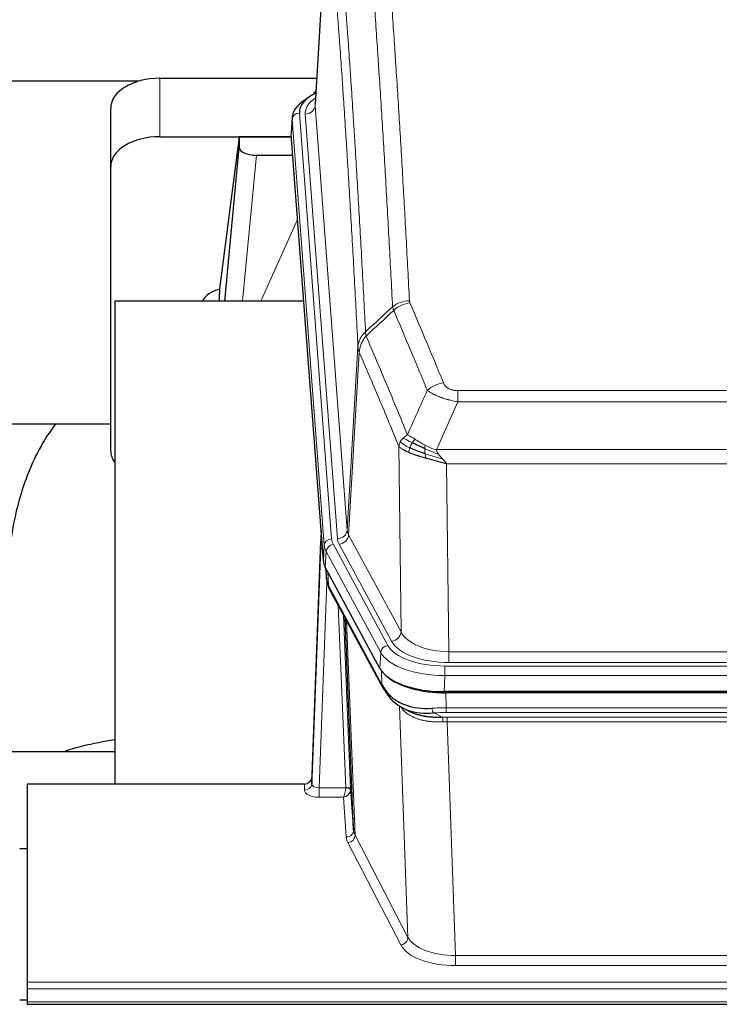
# Model space of a CAD drawing. Header units: inches. Extents: x 0 to 29700, y -16 to 21000.
# Tile 130 of 256: x 5511 to 5796, y 17802 to 18203. Entities that reach past the tile are written whole.
import ezdxf

# ---------------------------------------------------------------- set-up
doc = ezdxf.new("R2010")
doc.units = ezdxf.units.IN
doc.layers.add('1', color=7, linetype='Continuous', true_color=0xffffff)

msp = doc.modelspace()

# ---------------------------------------------------------------- linework, layer by layer
at = {"layer": '1', "color": 2, "linetype": 'Continuous', "lineweight": 25}
for p, q in [((5636.384, 18255.389), (5631.133, 18168.753)), ((5559.23, 18178.147), (5392.089, 18178.147)), ((5567.955, 18179.352), (5631.777, 18179.352)), ((5631.445, 18173.896), (5630.501, 18173.46)), ((5547.955, 18143.376), (5547.955, 18167.178)), ((5621.754, 18163.402), (5621.373, 18157.12)), ((5567.955, 18155.55), (5621.441, 18155.55)), ((5600.265, 18155.46), (5592.217, 18093.675)), ((5621.449, 18155.46), (5600.265, 18155.46)), ((5600.265, 18155.46), (5600.265, 18151.229)), ((5634.497, 17982.883), (5621.379, 18156.337)), ((5594.354, 18088.573), (5600.265, 18151.229)), ((5607.239, 18148.009), (5622.009, 18148.009)), ((5547.955, 18027.722), (5547.955, 18143.376)), ((5592.216, 18093.668), (5592.217, 18093.675)), ((5592.216, 18093.668), (5592.216, 18091.483)), ((5626.505, 18088.573), (5549.561, 18088.573)), ((5549.561, 18088.573), (5549.561, 17892.005)), ((5547.946, 18038.494), (5477.541, 18038.494)), ((5633.561, 17995.264), (5629.803, 17894.626)), ((5629.792, 17892.089), (5633.48, 17990.871)), ((5657.536, 17939.091), (5635.282, 17980.306)), ((5635.409, 17980.069), (5635.773, 17975.267)), ((5635.766, 17975.38), (5635.595, 17979.724)), ((5635.766, 17975.38), (5635.773, 17975.267)), ((5636.91, 17971.471), (5658.658, 17931.196)), ((5646.817, 17873.26), (5643.389, 17959.471)), ((5900.105, 17929.653), (5683.698, 17929.653)), ((5899.513, 17929.171), (5684.29, 17929.171)), ((5666.799, 17923.019), (5669.542, 17921.633)), ((5477.564, 17905.344), (5549.561, 17905.344)), ((5629.803, 17894.626), (5629.792, 17892.089)), ((5513.901, 17892.004), (5513.901, 17811.369)), ((5626.804, 17892.004), (5513.901, 17892.004)), ((5645.588, 17889.878), (5646.817, 17873.26)), ((5510.902, 17865.806), (5513.902, 17865.806)), ((5513.901, 17811.369), (5513.901, 17808.635)), ((5513.901, 17808.635), (5513.901, 17803.387)), ((5513.906, 17804.063), (5510.904, 17804.063)), ((5513.901, 17803.387), (5513.901, 17802.372)), ((5513.901, 17802.372), (6070.901, 17802.372))]:
    msp.add_line(p, q, dxfattribs=at)
at = {"layer": '1', "color": 110, "linetype": 'Continuous', "lineweight": 13}
for p, q in [((5636.385, 18254.767), (5631.138, 18168.178)), ((5567.955, 18155.55), (5567.955, 18179.352)), ((5624.754, 18165.186), (5637.865, 17991.826)), ((5631.138, 18168.178), (5644.204, 17995.405)), ((5621.76, 18162.616), (5621.379, 18156.337)), ((5634.871, 17989.256), (5621.76, 18162.616)), ((5627.146, 18164.751), (5640.212, 17991.978)), ((5607.239, 18148.009), (5601.632, 18088.573)), ((5609.043, 18088.573), (5623.984, 18121.888)), ((5644.204, 17995.405), (5648.581, 18070.081)), ((5649.137, 18067.747), (5644.785, 17993.495)), ((5689.23, 18052.2), (5894.573, 18052.2)), ((5689.23, 18047.637), (5689.23, 18052.2)), ((5894.573, 18047.637), (5689.23, 18047.637)), ((5666.137, 17953.952), (5665.179, 18029.603)), ((5680.499, 18028.157), (5903.304, 18028.157)), ((5684.611, 18022.413), (5685.58, 17945.917)), ((5899.191, 18022.413), (5684.611, 18022.413)), ((5644.785, 17993.495), (5666.137, 17953.952)), ((5634.497, 17982.883), (5634.871, 17989.256)), ((5638.562, 17989.535), (5660.736, 17948.469)), ((5662.261, 17950.144), (5640.909, 17989.687)), ((5635.655, 17986.678), (5635.282, 17980.306)), ((5657.829, 17945.613), (5635.655, 17986.678)), ((5635.412, 17980.064), (5635.766, 17975.38)), ((5636.333, 17978.359), (5636.551, 17972.801)), ((5635.916, 17974.409), (5632.785, 17890.557)), ((5636.551, 17972.801), (5658.299, 17932.526)), ((5643.591, 17890.644), (5640.569, 17964.696)), ((5642.696, 17960.756), (5645.588, 17889.878)), ((5643.935, 17958.461), (5647.403, 17871.25)), ((5657.536, 17939.091), (5657.829, 17945.613)), ((5685.58, 17945.917), (5898.223, 17945.917)), ((5685.58, 17941.503), (5685.58, 17945.917)), ((5898.223, 17941.503), (5685.58, 17941.503)), ((5658.299, 17932.526), (5658.122, 17938.161)), ((5683.991, 17940.08), (5899.811, 17940.08)), ((5683.991, 17936.174), (5683.991, 17940.08)), ((5683.991, 17936.174), (5683.698, 17929.653)), ((5899.811, 17936.174), (5683.991, 17936.174)), ((5684.29, 17929.171), (5684.481, 17923.08)), ((5668.888, 17829.635), (5665.452, 17923.775)), ((5679.456, 17920.986), (5682.91, 17919.241)), ((5684.481, 17921.215), (5684.481, 17923.08)), ((5684.481, 17923.08), (5899.322, 17923.08)), ((5899.322, 17921.215), (5684.481, 17921.215)), ((5684.823, 17917.407), (5684.823, 17919.272)), ((5684.823, 17919.272), (5898.98, 17919.272)), ((5684.823, 17917.407), (5688.296, 17822.231)), ((5898.98, 17917.407), (5684.823, 17917.407)), ((5626.794, 17889.556), (5626.804, 17892.004)), ((5632.785, 17890.557), (5632.785, 17886.642)), ((5632.785, 17890.557), (5643.59, 17890.557)), ((5632.785, 17886.642), (5642.627, 17886.642)), ((5643.821, 17870.494), (5642.627, 17886.642)), ((5647.403, 17871.25), (5668.888, 17829.635)), ((5665.979, 17826.572), (5644.494, 17868.187)), ((5688.296, 17822.231), (5895.506, 17822.231)), ((5688.296, 17822.231), (5688.296, 17818.13)), ((5895.506, 17818.13), (5688.296, 17818.13)), ((5513.901, 17811.369), (6070.901, 17811.369)), ((5513.901, 17808.635), (6070.901, 17808.635)), ((5513.901, 17803.387), (6070.901, 17803.387))]:
    msp.add_line(p, q, dxfattribs=at)
at = {"layer": '1', "color": 2, "linetype": 'Continuous', "lineweight": 25}
for centre, major_axis, ratio, start_param, end_param in [((5567.955, 18167.178), (-20, 0), 0.608706, 4.712389, 6.2831853), ((5648.773, 18165.56), (-24.034, 0.016), 0.461198, 5.4992389, 6.318352), ((5631.759, 18170.736), (1.258, -2.724), 0.6272114, 2.6666598, 3.1415983), ((5648.773, 18162.899), (-27.03, 0.194), 0.4633579, 5.618257, 6.3212481), ((5567.955, 18143.376), (-20, 0), 0.608706, 4.712389, 6.2831853), ((5607.292, 18151.254), (7.027, 0.031), 0.4617281, 3.1395348, 4.7027345), ((5595.096, 18086.494), (-10.208, 0), 0.7029015, 4.9983373, 5.9892938), ((5595.096, 17895.103), (-10.152, 515.131), 0.0020796, 5.0973621, 5.1034662), ((5567.955, 18027.722), (-20, 0), 0.608706, 0, 0.4035719), ((5661.517, 17983.322), (27.037, 0.006), 0.4611335, 3.1763491, 3.3855005), ((5663.561, 17955.592), (-27.174, 22.247), 0.2659531, 0.2482946, 0.2802748), ((5662.41, 17984.868), (26.161, 11.46), 0.4493681, 3.0159633, 3.1613144), ((5640.264, 17973.692), (3.584, 1.776), 0.8816114, 2.7716102, 3.1419462), ((5683.756, 17942.137), (27.023, 0.034), 0.4619935, 3.3853572, 3.670307), ((5684.315, 17941.646), (27.01, 0.015), 0.4618579, 3.6271853, 4.7111791), ((5683.756, 17942.137), (27.023, 0.034), 0.4619935, 3.670307, 4.7096668), ((5685.13, 17915.646), (-27.355, 20.182), 0.1876908, 0.3765826, 0.5974134), ((5662.177, 17933.096), (3.52, 1.9), 0.8606628, 3.1415888, 3.5094104), ((5682.434, 17912.784), (-23.434, 19.972), 0.1471226, 0.3626514, 0.5834823), ((5663.954, 17930.414), (3.195, 2.407), 0.6715965, 2.6043549, 3.391291), ((5684.227, 17944.464), (25.329, 12.681), 0.6929209, 3.2824386, 4.1662755), ((5684.227, 17944.464), (23.359, 16.381), 0.7286412, 3.1732971, 4.057134), ((5662.055, 17922.924), (-3.388, -2.127), 0.8041825, 3.1410453, 3.3164277), ((5626.805, 17894.717), (3, 0.002), 0.9042699, 4.7116987, 6.2488686)]:
    msp.add_ellipse(centre, major_axis=major_axis, ratio=ratio, start_param=start_param, end_param=end_param, dxfattribs=at)
at = {"layer": '1', "color": 110, "linetype": 'Continuous', "lineweight": 13}
for centre, major_axis, ratio, start_param, end_param in [((5651.165, 18165.125), (-24.034, 0.016), 0.461198, 5.6862399, 6.318352), ((5624.754, 18162.525), (2.991, 0.226), 0.8864705, 1.5038552, 3.0222916), ((5627.146, 18168.299), (3.989, 0.302), 0.8864705, 4.6454478, 6.1638843), ((5669.534, 18080.452), (-9.987, -0.512), 0.8285973, 4.6699673, 5.4273767), ((5669.722, 18079.66), (-9.188, -3.948), 0.8056434, 4.3791539, 5.1247913), ((5683.383, 18047.198), (-9.245, -3.812), 0.7933159, 4.3962573, 5.1392153), ((5633.48, 17988.718), (0.214, 6.443), 0.0117452, 0.5090713, 1.2305416), ((5640.212, 17995.526), (3.989, 0.302), 0.8864705, 4.6454478, 6.1638843), ((5640.909, 17993.235), (3.52, 1.9), 0.8606628, 4.2773553, 5.7957917), ((5664.23, 17995.916), (20.038, 0.241), 0.4621297, 3.1708089, 3.3799603), ((5636.479, 17990.78), (2.998, -0.112), 0.4302668, 3.1576572, 3.7226285), ((5637.865, 17989.165), (2.991, 0.226), 0.8864705, 1.5038552, 3.0222916), ((5661.883, 17989.555), (-27.028, 0.171), 0.4605352, 0.0378207, 0.2469722), ((5638.562, 17986.874), (2.64, 1.425), 0.8606628, 1.1357626, 2.6541991), ((5661.883, 17992.216), (24.033, 0.005), 0.4611335, 3.1763491, 3.3855005), ((5664.23, 17992.368), (24.033, 0.005), 0.4611335, 3.1763491, 3.3855005), ((5663.561, 17955.592), (-27.538, 20.422), 0.1820491, 0.3394773, 0.3714577), ((5640.43, 17973.371), (3.52, 1.9), 0.8606628, 2.7414655, 3.1415888), ((5662.261, 17953.692), (3.52, 1.9), 0.8606628, 4.2773553, 5.7957917), ((5685.5, 17956.524), (-20.002, 0.126), 0.5302672, 0.2567917, 1.5781041), ((5685.5, 17952.976), (-24.002, 0.049), 0.477994, 0.2537759, 1.5750883), ((5660.736, 17945.808), (2.64, 1.425), 0.8606628, 1.1357626, 2.6541991), ((5684.043, 17948.516), (-27.018, 0.111), 0.4567867, 0.246464, 1.5707737), ((5684.043, 17951.177), (24.02, 0.03), 0.4619935, 3.3853572, 4.7096668), ((5662.177, 17933.096), (3.52, 1.9), 0.8606628, 2.7414655, 3.1415888), ((5685.13, 17915.646), (-27.015, 0.091), 0.2751837, 4.7373543, 4.9581852), ((5679.456, 17924.822), (-0.368, 3.983), 0.2964475, 2.0527062, 2.8396422), ((5685.13, 17911.811), (-23.017, 0.318), 0.4083138, 4.7462544, 4.9670852), ((5685.612, 17909.46), (-24.025, 0.387), 0.4081206, 4.7518286, 4.8316761), ((5682.91, 17915.406), (0.131, -3.998), 0.1099517, 2.0830946, 2.8518059), ((5685.612, 17905.625), (-20.023, 0.877), 0.5868265, 4.777515, 4.8573626), ((5632.797, 17889.556), (6.003, 0.008), 0.4854373, 3.1388974, 4.7096937), ((5626.794, 17892.18), (-3, 0.013), 0.8746179, 1.5745081, 3.1116779), ((5632.797, 17892.18), (3.004, 0.138), 0.5390598, 3.1127167, 4.683513), ((5642.627, 17889.266), (0.506, 2.997), 0.2740591, 3.694004, 5.2037138), ((5642.627, 17889.266), (2.669, 1.608), 0.8008031, 4.262859, 5.7725688), ((5642.591, 17890.613), (-1.001, 0.011), 0.903668, 3.0924533, 3.1882188), ((5643.59, 17889.696), (1.996, -0.13), 0.4297663, 0.0674602, 1.5988341), ((5643.591, 17889.783), (1.998, 0.082), 0.4302193, 0.0160628, 1.553239), ((5642.591, 17889.751), (2.996, 0.15), 0.884215, 6.1784613, 6.2742268), ((5643.821, 17873.117), (-2.992, -0.221), 0.8740585, 1.5062672, 3.1117425), ((5666.82, 17873.515), (-20.016, 0.121), 0.4848834, 0.0387668, 0.248091), ((5666.82, 17870.891), (-23.014, 0.002), 0.4845187, 0.0358431, 0.2451673), ((5644.494, 17870.81), (-2.666, -1.376), 0.8484453, 1.1579292, 2.76165), ((5665.979, 17829.196), (-2.666, -1.376), 0.8484453, 1.1579292, 2.76165), ((5688.303, 17831.905), (-20.013, 0.104), 0.483363, 0.2476114, 1.5729934), ((5688.303, 17829.281), (23.012, 0.004), 0.4845836, 3.3866449, 4.7120269)]:
    msp.add_ellipse(centre, major_axis=major_axis, ratio=ratio, start_param=start_param, end_param=end_param, dxfattribs=at)
for points, knots in [([(5657.576, 18271.393), (5658.133, 18264.773), (5659.234, 18251.283), (5660.842, 18230.298), (5661.884, 18215.809), (5662.655, 18204.755), (5663.037, 18199.181), (5663.415, 18193.536), (5663.667, 18189.758), (5663.792, 18187.86), (5664.415, 18178.336), (5664.907, 18170.594), (5665.632, 18158.799), (5665.872, 18154.838), (5666.348, 18146.855), (5666.584, 18142.834), (5667.286, 18130.681), (5668.206, 18114.239), (5669.097, 18097.32), (5669.534, 18088.741)], [0, 0, 0, 0, 0.125, 0.25, 0.375, 0.375, 0.4375, 0.46875, 0.46875, 0.5, 0.5, 0.625, 0.625, 0.6875, 0.6875, 0.75, 0.75, 0.875, 1, 1, 1, 1]), ([(5662.667, 18086.365), (5662.228, 18094.934), (5661.337, 18111.832), (5660.415, 18128.255), (5659.712, 18140.394), (5659.476, 18144.41), (5658.999, 18152.383), (5658.759, 18156.34), (5658.033, 18168.122), (5657.541, 18175.854), (5656.917, 18185.368), (5656.791, 18187.262), (5656.54, 18191.037), (5656.161, 18196.674), (5655.778, 18202.242), (5655.006, 18213.284), (5653.963, 18227.756), (5652.353, 18248.716), (5651.251, 18262.191), (5650.693, 18268.804)], [0, 0, 0, 0, 0.125, 0.25, 0.25, 0.3125, 0.3125, 0.375, 0.375, 0.5, 0.5, 0.53125, 0.53125, 0.5625, 0.625, 0.625, 0.75, 0.875, 1, 1, 1, 1]), ([(5639.441, 18261.383), (5640.012, 18254.692), (5641.14, 18241.049), (5642.785, 18219.808), (5643.851, 18205.129), (5644.64, 18193.925), (5645.031, 18188.275), (5645.483, 18181.598), (5645.675, 18178.718), (5645.803, 18176.794), (5645.867, 18175.83), (5646.186, 18171), (5646.565, 18165.157), (5647.003, 18158.256), (5647.19, 18155.281), (5647.314, 18153.294), (5647.376, 18152.299), (5647.932, 18143.321), (5648.905, 18127.113), (5650.316, 18102.061), (5651.224, 18084.865), (5651.67, 18076.143)], [0, 0, 0, 0, 0.125, 0.25, 0.375, 0.375, 0.4375, 0.46875, 0.484375, 0.484375, 0.5, 0.5, 0.5625, 0.59375, 0.609375, 0.609375, 0.625, 0.625, 0.75, 0.875, 1, 1, 1, 1]), ([(5648.581, 18070.081), (5648.136, 18078.775), (5647.23, 18095.917), (5645.823, 18120.891), (5644.853, 18137.049), (5644.298, 18146), (5644.237, 18146.992), (5644.113, 18148.973), (5643.927, 18151.939), (5643.49, 18158.819), (5643.112, 18164.644), (5642.794, 18169.46), (5642.73, 18170.421), (5642.602, 18172.339), (5642.41, 18175.211), (5641.96, 18181.868), (5641.57, 18187.502), (5640.784, 18198.672), (5639.72, 18213.309), (5638.08, 18234.49), (5636.955, 18248.094), (5636.385, 18254.767)], [0, 0, 0, 0, 0.125, 0.25, 0.375, 0.375, 0.390625, 0.390625, 0.40625, 0.4375, 0.5, 0.5, 0.515625, 0.515625, 0.53125, 0.5625, 0.625, 0.625, 0.75, 0.875, 1, 1, 1, 1]), ([(5669.722, 18087.946), (5669.666, 18088.077), (5669.622, 18088.209), (5669.56, 18088.474), (5669.541, 18088.607), (5669.534, 18088.741)], [0, 0, 0, 0, 0.5, 0.5, 1, 1, 1, 1]), ([(5669.722, 18087.946), (5672.007, 18082.606), (5674.289, 18077.219), (5677.704, 18069.071), (5678.841, 18066.343), (5681.114, 18060.866), (5682.249, 18058.116), (5683.383, 18055.354)], [0, 0, 0, 0, 0.5, 0.5, 0.75, 0.75, 1, 1, 1, 1]), ([(5676.803, 18052.297), (5675.668, 18055.055), (5674.531, 18057.803), (5672.256, 18063.276), (5671.117, 18066.001), (5667.698, 18074.142), (5665.414, 18079.523), (5663.125, 18084.86)], [0, 0, 0, 0, 0.25, 0.25, 0.5, 0.5, 1, 1, 1, 1]), ([(5648.581, 18070.081), (5648.581, 18070.096), (5648.583, 18070.126), (5648.586, 18070.171), (5648.59, 18070.216), (5648.593, 18070.26), (5648.597, 18070.305), (5648.601, 18070.35), (5648.605, 18070.395), (5648.61, 18070.439), (5648.615, 18070.484), (5648.62, 18070.529), (5648.625, 18070.574), (5648.631, 18070.618), (5648.637, 18070.663), (5648.643, 18070.708), (5648.649, 18070.752), (5648.656, 18070.797), (5648.663, 18070.841), (5648.67, 18070.886), (5648.677, 18070.93), (5648.685, 18070.975), (5648.693, 18071.019), (5648.701, 18071.064), (5648.709, 18071.108), (5648.718, 18071.152), (5648.727, 18071.197), (5648.736, 18071.241), (5648.745, 18071.285), (5648.755, 18071.329), (5648.765, 18071.373), (5648.775, 18071.417), (5648.785, 18071.462), (5648.796, 18071.506), (5648.807, 18071.55), (5648.818, 18071.593), (5648.829, 18071.637), (5648.841, 18071.681), (5648.853, 18071.725), (5648.865, 18071.769), (5648.877, 18071.812), (5648.89, 18071.856), (5648.903, 18071.9), (5648.916, 18071.943), (5648.929, 18071.987), (5648.943, 18072.03), (5648.956, 18072.073), (5648.971, 18072.117), (5648.985, 18072.16), (5648.999, 18072.203), (5649.014, 18072.246), (5649.029, 18072.289), (5649.045, 18072.332), (5649.06, 18072.375), (5649.076, 18072.418), (5649.092, 18072.461), (5649.108, 18072.504), (5649.125, 18072.546), (5649.142, 18072.589), (5649.159, 18072.632), (5649.176, 18072.674), (5649.193, 18072.716), (5649.211, 18072.759), (5649.229, 18072.801), (5649.247, 18072.843), (5649.266, 18072.885), (5649.284, 18072.927), (5649.303, 18072.969), (5649.322, 18073.011), (5649.342, 18073.053), (5649.361, 18073.095), (5649.381, 18073.136), (5649.401, 18073.178), (5649.421, 18073.219), (5649.442, 18073.261), (5649.463, 18073.302), (5649.49, 18073.355), (5649.524, 18073.42), (5649.565, 18073.497), (5649.606, 18073.574), (5649.649, 18073.65), (5649.692, 18073.726), (5649.736, 18073.801), (5649.781, 18073.876), (5649.826, 18073.951), (5649.873, 18074.026), (5649.92, 18074.1), (5649.968, 18074.174), (5650.016, 18074.248), (5650.066, 18074.321), (5650.116, 18074.394), (5650.167, 18074.466), (5650.219, 18074.538), (5650.271, 18074.61), (5650.324, 18074.681), (5650.378, 18074.752), (5650.433, 18074.823), (5650.488, 18074.893), (5650.544, 18074.963), (5650.601, 18075.032), (5650.658, 18075.101), (5650.717, 18075.17), (5650.775, 18075.238), (5650.835, 18075.305), (5650.895, 18075.373), (5650.956, 18075.439), (5651.018, 18075.506), (5651.08, 18075.572), (5651.143, 18075.637), (5651.207, 18075.702), (5651.271, 18075.766), (5651.336, 18075.83), (5651.401, 18075.894), (5651.468, 18075.957), (5651.534, 18076.019), (5651.602, 18076.081), (5651.647, 18076.122), (5651.67, 18076.143)], [0, 0, 0, 0, 0.0066687, 0.0133374, 0.0200061, 0.0266746, 0.0333432, 0.0400116, 0.0466801, 0.0533484, 0.0600168, 0.066685, 0.0733532, 0.0800214, 0.0866895, 0.0933575, 0.1000255, 0.1066935, 0.1133614, 0.1200292, 0.126697, 0.1333647, 0.1400324, 0.1467001, 0.1533676, 0.1600352, 0.1667026, 0.1733701, 0.1800374, 0.1867047, 0.193372, 0.2000392, 0.2067064, 0.2133735, 0.2200405, 0.2267075, 0.2333745, 0.2400414, 0.2467082, 0.253375, 0.2600418, 0.2667085, 0.2733751, 0.2800417, 0.2867082, 0.2933747, 0.3000412, 0.3067075, 0.3133739, 0.3200401, 0.3267064, 0.3333725, 0.3400387, 0.3467047, 0.3533708, 0.3600367, 0.3667026, 0.3733685, 0.3800343, 0.3867001, 0.3933658, 0.4000315, 0.4066971, 0.4133626, 0.4200281, 0.4266936, 0.433359, 0.4400243, 0.4466896, 0.4533549, 0.4600201, 0.4666852, 0.4733503, 0.4800154, 0.4866804, 0.4933453, 0.5000102, 0.5125098, 0.5250093, 0.5375088, 0.5500082, 0.5625077, 0.5750071, 0.5875066, 0.600006, 0.6125054, 0.6250049, 0.6375043, 0.6500037, 0.6625032, 0.6750026, 0.6875021, 0.7000016, 0.7125011, 0.7250006, 0.7375001, 0.7499997, 0.7624993, 0.7749989, 0.7874985, 0.7999982, 0.812498, 0.8249977, 0.8374975, 0.8499974, 0.8624973, 0.8749972, 0.8874972, 0.8999973, 0.9124974, 0.9249976, 0.9374978, 0.9499981, 0.9624985, 0.9749989, 0.9874994, 1, 1, 1, 1]), ([(5649.137, 18067.747), (5649.158, 18068.331), (5649.236, 18068.918), (5649.499, 18070.085), (5649.685, 18070.664), (5650.157, 18071.796), (5650.442, 18072.348), (5651.101, 18073.412), (5651.473, 18073.923), (5651.882, 18074.406)], [0, 0, 0, 0, 0.25, 0.25, 0.5, 0.5, 0.75, 0.75, 1, 1, 1, 1]), ([(5651.882, 18074.406), (5651.807, 18074.7), (5651.764, 18075.002), (5651.706, 18075.592), (5651.691, 18075.879), (5651.67, 18076.143)], [0, 0, 0, 0, 0.5, 0.5, 1, 1, 1, 1]), ([(5651.882, 18074.406), (5654.704, 18067.85), (5657.52, 18061.226), (5661.733, 18051.187), (5663.136, 18047.823), (5665.939, 18041.061), (5667.338, 18037.664), (5668.736, 18034.249)], [0, 0, 0, 0, 0.5, 0.5, 0.75, 0.75, 1, 1, 1, 1]), ([(5649.137, 18067.747), (5649.132, 18067.76), (5649.122, 18067.785), (5649.107, 18067.823), (5649.091, 18067.862), (5649.076, 18067.902), (5649.061, 18067.942), (5649.045, 18067.982), (5649.03, 18068.024), (5649.015, 18068.065), (5648.999, 18068.108), (5648.984, 18068.151), (5648.968, 18068.195), (5648.953, 18068.239), (5648.938, 18068.284), (5648.923, 18068.33), (5648.908, 18068.376), (5648.893, 18068.423), (5648.878, 18068.47), (5648.863, 18068.519), (5648.848, 18068.567), (5648.834, 18068.617), (5648.82, 18068.667), (5648.806, 18068.717), (5648.792, 18068.768), (5648.778, 18068.82), (5648.765, 18068.873), (5648.744, 18068.957), (5648.718, 18069.069), (5648.69, 18069.206), (5648.666, 18069.333), (5648.647, 18069.451), (5648.631, 18069.558), (5648.618, 18069.655), (5648.608, 18069.742), (5648.6, 18069.819), (5648.594, 18069.886), (5648.589, 18069.943), (5648.586, 18069.99), (5648.584, 18070.027), (5648.582, 18070.054), (5648.581, 18070.071), (5648.581, 18070.079), (5648.581, 18070.081)], [0, 0, 0, 0, 0.0155037, 0.0313049, 0.0474035, 0.0637997, 0.0804935, 0.097485, 0.1147743, 0.1323613, 0.1502462, 0.1684289, 0.1869096, 0.2056883, 0.224765, 0.2441397, 0.2638126, 0.2837835, 0.3040527, 0.32462, 0.3454856, 0.3666494, 0.3881116, 0.409872, 0.4319308, 0.454288, 0.4769435, 0.4998975, 0.5635611, 0.6228928, 0.6778927, 0.7285606, 0.7748966, 0.8169007, 0.8545729, 0.8879131, 0.9169214, 0.9415977, 0.9619421, 0.9779545, 0.989635, 0.9969835, 1, 1, 1, 1]), ([(5665.179, 18029.603), (5663.849, 18032.844), (5662.516, 18036.069), (5659.849, 18042.489), (5658.513, 18045.683), (5654.502, 18055.22), (5651.823, 18061.515), (5649.137, 18067.747)], [0, 0, 0, 0, 0.25, 0.25, 0.5, 0.5, 1, 1, 1, 1]), ([(5689.23, 18052.2), (5689.047, 18052.2), (5688.865, 18052.205), (5688.501, 18052.223), (5688.321, 18052.237), (5687.966, 18052.276), (5687.79, 18052.3), (5687.444, 18052.358), (5687.273, 18052.393), (5687.062, 18052.443), (5687.02, 18052.453), (5686.936, 18052.474), (5686.812, 18052.507), (5686.69, 18052.543), (5686.452, 18052.618), (5686.144, 18052.727), (5685.857, 18052.854), (5685.683, 18052.939), (5685.649, 18052.956), (5685.581, 18052.991), (5685.547, 18053.009), (5685.447, 18053.064), (5685.382, 18053.101), (5685.193, 18053.214), (5685.074, 18053.292), (5684.847, 18053.455), (5684.74, 18053.538), (5684.537, 18053.711), (5684.441, 18053.8), (5684.328, 18053.914), (5684.306, 18053.937), (5684.262, 18053.983), (5684.241, 18054.007), (5684.177, 18054.076), (5684.136, 18054.123), (5684.017, 18054.265), (5683.944, 18054.361), (5683.807, 18054.554), (5683.743, 18054.652), (5683.567, 18054.948), (5683.467, 18055.15), (5683.383, 18055.354)], [0, 0, 0, 0, 0.0625, 0.0625, 0.125, 0.125, 0.1875, 0.1875, 0.25, 0.25, 0.265625, 0.265625, 0.28125, 0.3125, 0.3125, 0.375, 0.4375, 0.4375, 0.453125, 0.453125, 0.46875, 0.46875, 0.5, 0.5, 0.5625, 0.5625, 0.625, 0.625, 0.6875, 0.6875, 0.703125, 0.703125, 0.71875, 0.71875, 0.75, 0.75, 0.8125, 0.8125, 0.875, 0.875, 1, 1, 1, 1]), ([(5689.23, 18047.637), (5688.895, 18047.697), (5688.562, 18047.761), (5687.899, 18047.894), (5687.571, 18047.964), (5686.595, 18048.181), (5685.957, 18048.337), (5685.254, 18048.526), (5685.177, 18048.547), (5685.021, 18048.59), (5684.944, 18048.611), (5684.712, 18048.676), (5684.559, 18048.72), (5684.105, 18048.854), (5683.51, 18049.037), (5682.937, 18049.228), (5682.516, 18049.375), (5682.307, 18049.45), (5682.102, 18049.525), (5681.966, 18049.576), (5681.898, 18049.602), (5681.292, 18049.832), (5680.784, 18050.042), (5680.065, 18050.366), (5679.832, 18050.475), (5679.494, 18050.641), (5679.383, 18050.696), (5679.165, 18050.808), (5679.057, 18050.865), (5678.53, 18051.147), (5678.142, 18051.374), (5677.427, 18051.833), (5677.1, 18052.064), (5676.803, 18052.297)], [0, 0, 0, 0, 0.0625, 0.0625, 0.125, 0.125, 0.25, 0.25, 0.265625, 0.265625, 0.28125, 0.28125, 0.3125, 0.3125, 0.375, 0.4375, 0.4375, 0.46875, 0.484375, 0.484375, 0.5, 0.5, 0.625, 0.625, 0.6875, 0.6875, 0.71875, 0.71875, 0.75, 0.75, 0.875, 0.875, 1, 1, 1, 1]), ([(5665.818, 18031.316), (5665.975, 18031.591), (5666.155, 18031.863), (5666.559, 18032.394), (5666.784, 18032.653), (5667.029, 18032.904)], [0, 0, 0, 0, 0.5, 0.5, 1, 1, 1, 1]), ([(5667.029, 18032.904), (5667.275, 18033.148), (5667.541, 18033.384), (5668.111, 18033.833), (5668.415, 18034.047), (5668.736, 18034.249)], [0, 0, 0, 0, 0.5, 0.5, 1, 1, 1, 1]), ([(5670.687, 18030.973), (5670.316, 18031.161), (5669.959, 18031.343), (5668.598, 18032.049), (5667.727, 18032.521), (5667.029, 18032.904)], [0, 0, 0, 0, 0.25, 0.25, 1, 1, 1, 1]), ([(5671.911, 18032.353), (5671.612, 18032.547), (5671.322, 18032.735), (5670.195, 18033.456), (5669.429, 18033.921), (5668.736, 18034.249)], [0, 0, 0, 0, 0.25, 0.25, 1, 1, 1, 1]), ([(5665.179, 18029.603), (5665.237, 18029.889), (5665.319, 18030.176), (5665.532, 18030.749), (5665.663, 18031.034), (5665.818, 18031.316)], [0, 0, 0, 0, 0.5, 0.5, 1, 1, 1, 1]), ([(5669.211, 18027.054), (5669.2, 18027.059), (5669.176, 18027.069), (5669.141, 18027.084), (5669.106, 18027.099), (5669.07, 18027.114), (5669.034, 18027.13), (5668.997, 18027.146), (5668.96, 18027.162), (5668.923, 18027.178), (5668.885, 18027.194), (5668.847, 18027.211), (5668.809, 18027.228), (5668.77, 18027.245), (5668.731, 18027.263), (5668.691, 18027.28), (5668.652, 18027.298), (5668.612, 18027.316), (5668.571, 18027.334), (5668.53, 18027.353), (5668.489, 18027.372), (5668.448, 18027.391), (5668.406, 18027.41), (5668.365, 18027.429), (5668.322, 18027.449), (5668.28, 18027.469), (5668.237, 18027.489), (5668.194, 18027.51), (5668.151, 18027.53), (5668.108, 18027.551), (5668.064, 18027.572), (5668.02, 18027.594), (5667.976, 18027.615), (5667.932, 18027.637), (5667.887, 18027.659), (5667.843, 18027.682), (5667.798, 18027.705), (5667.753, 18027.728), (5667.708, 18027.751), (5667.663, 18027.774), (5667.617, 18027.798), (5667.572, 18027.822), (5667.526, 18027.846), (5667.48, 18027.871), (5667.434, 18027.895), (5667.388, 18027.92), (5667.342, 18027.946), (5667.296, 18027.971), (5667.25, 18027.997), (5667.204, 18028.023), (5667.158, 18028.049), (5667.112, 18028.076), (5667.065, 18028.103), (5667.019, 18028.13), (5666.973, 18028.157), (5666.927, 18028.185), (5666.881, 18028.213), (5666.834, 18028.241), (5666.788, 18028.27), (5666.742, 18028.298), (5666.696, 18028.327), (5666.651, 18028.357), (5666.605, 18028.386), (5666.559, 18028.416), (5666.514, 18028.446), (5666.469, 18028.477), (5666.423, 18028.508), (5666.378, 18028.539), (5666.334, 18028.57), (5666.289, 18028.601), (5666.245, 18028.633), (5666.2, 18028.665), (5666.157, 18028.698), (5666.113, 18028.731), (5666.069, 18028.764), (5666.026, 18028.797), (5665.984, 18028.83), (5665.941, 18028.864), (5665.899, 18028.898), (5665.857, 18028.933), (5665.815, 18028.968), (5665.774, 18029.003), (5665.734, 18029.038), (5665.693, 18029.074), (5665.653, 18029.109), (5665.614, 18029.146), (5665.575, 18029.182), (5665.536, 18029.219), (5665.498, 18029.256), (5665.46, 18029.293), (5665.423, 18029.331), (5665.387, 18029.369), (5665.351, 18029.407), (5665.315, 18029.446), (5665.28, 18029.485), (5665.246, 18029.524), (5665.212, 18029.563), (5665.19, 18029.59), (5665.179, 18029.603)], [0, 0, 0, 0, 0.0060657, 0.012223, 0.0184718, 0.0248123, 0.0312443, 0.0377679, 0.0443831, 0.0510899, 0.0578883, 0.0647782, 0.0717598, 0.0788329, 0.0859977, 0.093254, 0.1006019, 0.1080414, 0.1155725, 0.1231952, 0.1309095, 0.1387154, 0.1466129, 0.1546019, 0.1626826, 0.1708549, 0.1791188, 0.1874742, 0.1959213, 0.20446, 0.2130903, 0.2218121, 0.2306256, 0.2395307, 0.2485274, 0.2576156, 0.2667955, 0.276067, 0.2854301, 0.2948848, 0.3044311, 0.314069, 0.3237985, 0.3336196, 0.3435324, 0.3535367, 0.3636326, 0.3738202, 0.3840993, 0.3944701, 0.4049324, 0.4154864, 0.426132, 0.4368691, 0.4476979, 0.4586183, 0.4696303, 0.480734, 0.4919292, 0.503216, 0.5145945, 0.5260645, 0.5376262, 0.5492795, 0.5610244, 0.5728609, 0.584789, 0.5968087, 0.60892, 0.621123, 0.6334175, 0.6458037, 0.6582815, 0.6708509, 0.6835119, 0.6962645, 0.7091087, 0.7220445, 0.735072, 0.748191, 0.7614017, 0.774704, 0.7880979, 0.8015834, 0.8151605, 0.8288293, 0.8425896, 0.8564416, 0.8703852, 0.8844204, 0.8985472, 0.9127656, 0.9270756, 0.9414773, 0.9559705, 0.9705554, 0.9852319, 1, 1, 1, 1]), ([(5669.701, 18028.9), (5669.266, 18029.104), (5668.856, 18029.308), (5667.327, 18030.123), (5666.431, 18030.732), (5665.818, 18031.316)], [0, 0, 0, 0, 0.25, 0.25, 1, 1, 1, 1]), ([(5669.211, 18027.054), (5669.247, 18027.235), (5669.289, 18027.44), (5669.395, 18027.886), (5669.457, 18028.127), (5669.583, 18028.549), (5669.639, 18028.723), (5669.701, 18028.9)], [0, 0, 0, 0, 0.375, 0.375, 0.75, 0.75, 1, 1, 1, 1]), ([(5669.701, 18028.9), (5669.732, 18028.988), (5669.764, 18029.077), (5669.899, 18029.435), (5670.012, 18029.705), (5670.261, 18030.234), (5670.397, 18030.492), (5670.589, 18030.816), (5670.638, 18030.896), (5670.687, 18030.973)], [0, 0, 0, 0, 0.125, 0.125, 0.5, 0.5, 0.875, 0.875, 1, 1, 1, 1]), ([(5670.687, 18030.973), (5670.786, 18031.128), (5670.887, 18031.276), (5671.144, 18031.62), (5671.301, 18031.804), (5671.612, 18032.12), (5671.765, 18032.251), (5671.911, 18032.353)], [0, 0, 0, 0, 0.25, 0.25, 0.625, 0.625, 1, 1, 1, 1]), ([(5675.881, 18029.946), (5675.7, 18030.041), (5675.522, 18030.139), (5674.815, 18030.533), (5674.3, 18030.84), (5673.306, 18031.454), (5672.827, 18031.761), (5672.212, 18032.158), (5672.061, 18032.256), (5671.911, 18032.353)], [0, 0, 0, 0, 0.125, 0.125, 0.5, 0.5, 0.875, 0.875, 1, 1, 1, 1]), ([(5675.73, 18028.576), (5675.729, 18028.731), (5675.73, 18028.879), (5675.744, 18029.222), (5675.76, 18029.406), (5675.808, 18029.719), (5675.84, 18029.848), (5675.881, 18029.946)], [0, 0, 0, 0, 0.25, 0.25, 0.625, 0.625, 1, 1, 1, 1]), ([(5680.499, 18028.157), (5679.278, 18028.423), (5678.102, 18028.865), (5676.608, 18029.568), (5676.241, 18029.754), (5675.881, 18029.946)], [0, 0, 0, 0, 0.75, 0.75, 1, 1, 1, 1]), ([(5676.214, 18024.723), (5676.192, 18024.729), (5676.148, 18024.741), (5676.082, 18024.76), (5676.016, 18024.779), (5675.95, 18024.798), (5675.884, 18024.817), (5675.818, 18024.836), (5675.751, 18024.855), (5675.685, 18024.874), (5675.619, 18024.893), (5675.552, 18024.912), (5675.486, 18024.931), (5675.42, 18024.95), (5675.353, 18024.97), (5675.286, 18024.989), (5675.22, 18025.008), (5675.153, 18025.028), (5675.086, 18025.047), (5675.02, 18025.067), (5674.953, 18025.086), (5674.886, 18025.106), (5674.819, 18025.126), (5674.752, 18025.145), (5674.685, 18025.165), (5674.618, 18025.185), (5674.551, 18025.205), (5674.484, 18025.225), (5674.417, 18025.245), (5674.35, 18025.265), (5674.283, 18025.285), (5674.216, 18025.305), (5674.149, 18025.326), (5674.082, 18025.346), (5674.015, 18025.366), (5673.948, 18025.387), (5673.881, 18025.407), (5673.813, 18025.428), (5673.746, 18025.448), (5673.679, 18025.469), (5673.612, 18025.49), (5673.545, 18025.511), (5673.478, 18025.531), (5673.411, 18025.552), (5673.344, 18025.573), (5673.277, 18025.594), (5673.21, 18025.615), (5673.143, 18025.637), (5673.076, 18025.658), (5673.009, 18025.679), (5672.942, 18025.7), (5672.875, 18025.722), (5672.808, 18025.743), (5672.742, 18025.765), (5672.675, 18025.786), (5672.608, 18025.808), (5672.541, 18025.83), (5672.475, 18025.852), (5672.408, 18025.874), (5672.342, 18025.895), (5672.275, 18025.917), (5672.209, 18025.939), (5672.143, 18025.962), (5672.076, 18025.984), (5672.01, 18026.006), (5671.944, 18026.028), (5671.878, 18026.051), (5671.812, 18026.073), (5671.746, 18026.096), (5671.681, 18026.118), (5671.615, 18026.141), (5671.549, 18026.164), (5671.484, 18026.186), (5671.418, 18026.209), (5671.353, 18026.232), (5671.288, 18026.255), (5671.222, 18026.278), (5671.157, 18026.301), (5671.093, 18026.325), (5671.028, 18026.348), (5670.963, 18026.371), (5670.898, 18026.395), (5670.834, 18026.418), (5670.77, 18026.442), (5670.705, 18026.465), (5670.641, 18026.489), (5670.577, 18026.513), (5670.514, 18026.537), (5670.45, 18026.561), (5670.386, 18026.585), (5670.323, 18026.609), (5670.26, 18026.633), (5670.197, 18026.657), (5670.134, 18026.681), (5670.071, 18026.706), (5670.008, 18026.73), (5669.946, 18026.755), (5669.884, 18026.779), (5669.822, 18026.804), (5669.76, 18026.829), (5669.698, 18026.853), (5669.636, 18026.878), (5669.575, 18026.903), (5669.514, 18026.928), (5669.453, 18026.953), (5669.392, 18026.979), (5669.332, 18027.004), (5669.271, 18027.029), (5669.231, 18027.046), (5669.211, 18027.054)], [0, 0, 0, 0, 0.0082024, 0.0164263, 0.0246716, 0.0329384, 0.0412265, 0.0495362, 0.0578672, 0.0662198, 0.0745938, 0.0829892, 0.0914062, 0.0998446, 0.1083045, 0.1167859, 0.1252887, 0.1338131, 0.1423589, 0.1509263, 0.1595151, 0.1681255, 0.1767574, 0.1854108, 0.1940858, 0.2027822, 0.2115002, 0.2202398, 0.2290008, 0.2377835, 0.2465876, 0.2554134, 0.2642606, 0.2731295, 0.2820199, 0.2909319, 0.2998654, 0.3088206, 0.3177973, 0.3267956, 0.3358154, 0.3448569, 0.35392, 0.3630047, 0.3721109, 0.3812388, 0.3903883, 0.3995594, 0.4087522, 0.4179665, 0.4272025, 0.4364601, 0.4457393, 0.4550402, 0.4643627, 0.4737069, 0.4830727, 0.4924601, 0.5018692, 0.5113, 0.5207524, 0.5302265, 0.5397222, 0.5492397, 0.5587788, 0.5683395, 0.577922, 0.5875261, 0.5971519, 0.6067994, 0.6164686, 0.6261595, 0.6358721, 0.6456064, 0.6553624, 0.6651401, 0.6749395, 0.6847606, 0.6946034, 0.704468, 0.7143542, 0.7242622, 0.734192, 0.7441434, 0.7541166, 0.7641115, 0.7741282, 0.7841666, 0.7942268, 0.8043087, 0.8144123, 0.8245377, 0.8346848, 0.8448538, 0.8550444, 0.8652568, 0.875491, 0.885747, 0.8960247, 0.9063242, 0.9166455, 0.9269886, 0.9373534, 0.9477401, 0.9581485, 0.9685787, 0.9790306, 0.9895044, 1, 1, 1, 1]), ([(5681.369, 18026.258), (5679.959, 18026.781), (5678.522, 18027.364), (5676.652, 18028.168), (5676.188, 18028.372), (5675.73, 18028.576)], [0, 0, 0, 0, 0.75, 0.75, 1, 1, 1, 1]), ([(5675.899, 18026.516), (5675.887, 18026.603), (5675.875, 18026.691), (5675.831, 18027.044), (5675.802, 18027.312), (5675.758, 18027.838), (5675.743, 18028.095), (5675.733, 18028.419), (5675.731, 18028.499), (5675.73, 18028.576)], [0, 0, 0, 0, 0.125, 0.125, 0.5, 0.5, 0.875, 0.875, 1, 1, 1, 1]), ([(5676.214, 18024.723), (5676.18, 18024.894), (5676.141, 18025.091), (5676.059, 18025.522), (5676.017, 18025.757), (5675.949, 18026.171), (5675.923, 18026.342), (5675.899, 18026.516)], [0, 0, 0, 0, 0.375, 0.375, 0.75, 0.75, 1, 1, 1, 1]), ([(5683.041, 18024.361), (5681.268, 18024.865), (5679.439, 18025.395), (5677.065, 18026.137), (5676.477, 18026.325), (5675.899, 18026.516)], [0, 0, 0, 0, 0.75, 0.75, 1, 1, 1, 1]), ([(5681.369, 18026.258), (5681.251, 18026.416), (5681.141, 18026.573), (5680.892, 18026.968), (5680.767, 18027.205), (5680.581, 18027.68), (5680.52, 18027.918), (5680.499, 18028.157)], [0, 0, 0, 0, 0.25, 0.25, 0.625, 0.625, 1, 1, 1, 1]), ([(5683.041, 18024.361), (5682.967, 18024.441), (5682.893, 18024.52), (5682.597, 18024.838), (5682.375, 18025.076), (5681.948, 18025.55), (5681.742, 18025.786), (5681.49, 18026.101), (5681.429, 18026.18), (5681.369, 18026.258)], [0, 0, 0, 0, 0.125, 0.125, 0.5, 0.5, 0.875, 0.875, 1, 1, 1, 1]), ([(5684.611, 18022.413), (5684.589, 18022.419), (5684.545, 18022.432), (5684.479, 18022.451), (5684.412, 18022.47), (5684.345, 18022.489), (5684.279, 18022.507), (5684.212, 18022.526), (5684.145, 18022.545), (5684.078, 18022.564), (5684.011, 18022.583), (5683.943, 18022.602), (5683.876, 18022.621), (5683.808, 18022.64), (5683.741, 18022.659), (5683.673, 18022.678), (5683.605, 18022.697), (5683.537, 18022.715), (5683.469, 18022.734), (5683.401, 18022.753), (5683.333, 18022.772), (5683.265, 18022.791), (5683.197, 18022.81), (5683.128, 18022.829), (5683.06, 18022.848), (5682.991, 18022.867), (5682.922, 18022.886), (5682.853, 18022.905), (5682.784, 18022.924), (5682.715, 18022.943), (5682.646, 18022.962), (5682.577, 18022.981), (5682.508, 18023), (5682.439, 18023.019), (5682.369, 18023.038), (5682.3, 18023.057), (5682.23, 18023.076), (5682.16, 18023.095), (5682.091, 18023.114), (5682.021, 18023.133), (5681.951, 18023.152), (5681.881, 18023.171), (5681.811, 18023.19), (5681.741, 18023.209), (5681.671, 18023.228), (5681.6, 18023.247), (5681.53, 18023.266), (5681.46, 18023.285), (5681.389, 18023.305), (5681.319, 18023.324), (5681.248, 18023.343), (5681.177, 18023.362), (5681.107, 18023.381), (5681.036, 18023.4), (5680.965, 18023.42), (5680.894, 18023.439), (5680.823, 18023.458), (5680.752, 18023.477), (5680.681, 18023.496), (5680.61, 18023.516), (5680.538, 18023.535), (5680.467, 18023.554), (5680.396, 18023.574), (5680.325, 18023.593), (5680.253, 18023.612), (5680.182, 18023.632), (5680.11, 18023.651), (5680.039, 18023.67), (5679.967, 18023.69), (5679.895, 18023.709), (5679.824, 18023.728), (5679.752, 18023.748), (5679.68, 18023.767), (5679.608, 18023.787), (5679.536, 18023.806), (5679.465, 18023.826), (5679.393, 18023.845), (5679.321, 18023.865), (5679.249, 18023.884), (5679.177, 18023.904), (5679.105, 18023.923), (5679.032, 18023.943), (5678.96, 18023.963), (5678.888, 18023.982), (5678.816, 18024.002), (5678.744, 18024.021), (5678.672, 18024.041), (5678.599, 18024.061), (5678.527, 18024.081), (5678.455, 18024.1), (5678.383, 18024.12), (5678.31, 18024.14), (5678.238, 18024.16), (5678.166, 18024.179), (5678.093, 18024.199), (5678.021, 18024.219), (5677.949, 18024.239), (5677.876, 18024.259), (5677.804, 18024.279), (5677.732, 18024.299), (5677.659, 18024.319), (5677.587, 18024.339), (5677.514, 18024.359), (5677.442, 18024.379), (5677.37, 18024.399), (5677.297, 18024.419), (5677.225, 18024.439), (5677.153, 18024.459), (5677.08, 18024.479), (5677.008, 18024.499), (5676.936, 18024.52), (5676.863, 18024.54), (5676.791, 18024.56), (5676.719, 18024.58), (5676.647, 18024.601), (5676.574, 18024.621), (5676.502, 18024.641), (5676.43, 18024.662), (5676.358, 18024.682), (5676.286, 18024.702), (5676.238, 18024.716), (5676.214, 18024.723)], [0, 0, 0, 0, 0.007775, 0.0155603, 0.0233558, 0.0311618, 0.038978, 0.0468046, 0.0546416, 0.0624889, 0.0703466, 0.0782147, 0.0860931, 0.093982, 0.1018813, 0.109791, 0.1177112, 0.1256417, 0.1335828, 0.1415343, 0.1494962, 0.1574687, 0.1654516, 0.173445, 0.1814489, 0.1894634, 0.1974883, 0.2055238, 0.2135699, 0.2216264, 0.2296936, 0.2377713, 0.2458596, 0.2539585, 0.2620679, 0.270188, 0.2783187, 0.28646, 0.2946119, 0.3027745, 0.3109477, 0.3191316, 0.3273261, 0.3355314, 0.3437472, 0.3519738, 0.3602111, 0.3684591, 0.3767178, 0.3849872, 0.3932673, 0.4015582, 0.4098598, 0.4181722, 0.4264954, 0.4348293, 0.443174, 0.4515295, 0.4598958, 0.4682728, 0.4766607, 0.4850594, 0.493469, 0.5018893, 0.5103206, 0.5187626, 0.5272155, 0.5356793, 0.544154, 0.5526395, 0.561136, 0.5696433, 0.5781615, 0.5866906, 0.5952307, 0.6037817, 0.6123436, 0.6209165, 0.6295003, 0.638095, 0.6467007, 0.6553174, 0.6639451, 0.6725838, 0.6812334, 0.6898941, 0.6985657, 0.7072484, 0.7159421, 0.7246468, 0.7333625, 0.7420893, 0.7508272, 0.759576, 0.768336, 0.777107, 0.7858891, 0.7946823, 0.8034866, 0.812302, 0.8211284, 0.829966, 0.8388147, 0.8476746, 0.8565455, 0.8654276, 0.8743209, 0.8832252, 0.8921408, 0.9010675, 0.9100054, 0.9189544, 0.9279147, 0.9368861, 0.9458688, 0.9548626, 0.9638676, 0.9728839, 0.9819114, 0.9909501, 1, 1, 1, 1]), ([(5684.611, 18022.413), (5684.459, 18022.662), (5684.283, 18022.908), (5683.9, 18023.397), (5683.693, 18023.64), (5683.335, 18024.042), (5683.188, 18024.202), (5683.041, 18024.361)], [0, 0, 0, 0, 0.375, 0.375, 0.75, 0.75, 1, 1, 1, 1]), ([(5683.229, 17917.378), (5682.74, 17917.358), (5682.256, 17917.345), (5681.296, 17917.336), (5680.821, 17917.34), (5679.879, 17917.366), (5679.412, 17917.388), (5678.486, 17917.452), (5678.028, 17917.495), (5677.347, 17917.574), (5677.12, 17917.603), (5676.783, 17917.651), (5676.671, 17917.668), (5676.448, 17917.702), (5676.337, 17917.72), (5675.785, 17917.813), (5675.354, 17917.898), (5674.51, 17918.089), (5673.686, 17918.301), (5672.9, 17918.556), (5672.134, 17918.832), (5671.76, 17918.981), (5671.351, 17919.161), (5671.306, 17919.181), (5671.215, 17919.222), (5671.17, 17919.242), (5671.036, 17919.304), (5670.77, 17919.43), (5670.512, 17919.561), (5670.007, 17919.828), (5669.685, 17920.015), (5669.068, 17920.405), (5668.774, 17920.609), (5668.214, 17921.03), (5667.947, 17921.249), (5667.569, 17921.588), (5667.447, 17921.702), (5667.269, 17921.877), (5667.21, 17921.935), (5667.095, 17922.054), (5667.039, 17922.113), (5666.79, 17922.38), (5666.609, 17922.591), (5666.441, 17922.805)], [0, 0, 0, 0, 0.0672484, 0.0672484, 0.1344967, 0.1344967, 0.2017451, 0.2017451, 0.2689935, 0.2689935, 0.3026176, 0.3026176, 0.3194297, 0.3194297, 0.3362418, 0.3362418, 0.4034902, 0.4034902, 0.4707386, 0.5379869, 0.5379869, 0.6052353, 0.6052353, 0.6136413, 0.6136413, 0.6220474, 0.6220474, 0.6388595, 0.6724837, 0.6724837, 0.739732, 0.739732, 0.8069804, 0.8069804, 0.8742287, 0.8742287, 0.9078529, 0.9078529, 0.924665, 0.924665, 0.9414771, 0.9414771, 1, 1, 1, 1])]:
    msp.add_open_spline(points, degree=3, knots=knots, dxfattribs=at)
for points in [[(5651.67, 18076.143), (5655.335, 18079.552), (5659.001, 18082.959), (5662.667, 18086.365)], [(5663.125, 18084.86), (5663.013, 18085.118), (5662.825, 18085.627), (5662.707, 18086.121), (5662.667, 18086.365)], [(5663.125, 18084.86), (5659.377, 18081.376), (5655.629, 18077.892), (5651.882, 18074.406)], [(5668.736, 18034.249), (5671.41, 18040.27), (5674.099, 18046.286), (5676.803, 18052.297)], [(5689.23, 18047.637), (5686.302, 18041.15), (5683.392, 18034.657), (5680.499, 18028.157)]]:
    msp.add_open_spline(points, degree=3, dxfattribs=at)
at = {"layer": '1', "color": 2, "linetype": 'Continuous', "lineweight": 25}
for points, knots in [([(5525.423, 18038.553), (5523.544, 18036.07), (5516.937, 18026.143), (5510.298, 18008.294), (5507.1, 17991.179), (5503.713, 17967.122), (5501.029, 17936.998), (5499.066, 17914.115), (5498.41, 17905.516), (5498.399, 17905.365)], [0, 0, 0, 0, 0.0518711, 0.2038069, 0.3730498, 0.5881455, 0.851041, 0.9973912, 1, 1, 1, 1]), ([(5675.899, 18026.516), (5675.61, 18026.611), (5675.324, 18026.707), (5674.19, 18027.094), (5673.367, 18027.389), (5671.802, 18027.987), (5671.06, 18028.29), (5670.142, 18028.696), (5669.919, 18028.798), (5669.701, 18028.9)], [0, 0, 0, 0, 0.125, 0.125, 0.5, 0.5, 0.875, 0.875, 1, 1, 1, 1]), ([(5675.73, 18028.576), (5675.502, 18028.678), (5675.274, 18028.781), (5674.373, 18029.19), (5673.713, 18029.497), (5672.444, 18030.102), (5671.834, 18030.4), (5671.062, 18030.784), (5670.873, 18030.879), (5670.687, 18030.973)], [0, 0, 0, 0, 0.125, 0.125, 0.5, 0.5, 0.875, 0.875, 1, 1, 1, 1]), ([(5669.492, 17921.658), (5669.595, 17921.606), (5669.699, 17921.555), (5669.896, 17921.46), (5669.989, 17921.417), (5670.129, 17921.353), (5670.176, 17921.331), (5670.271, 17921.289), (5670.698, 17921.1), (5671.139, 17920.925), (5671.946, 17920.635), (5672.775, 17920.366), (5673.647, 17920.137), (5674.542, 17919.93), (5675, 17919.836), (5675.587, 17919.732), (5675.705, 17919.711), (5675.942, 17919.672), (5676.062, 17919.653), (5676.421, 17919.598), (5676.661, 17919.564), (5677.386, 17919.471), (5677.874, 17919.419), (5678.858, 17919.335), (5679.354, 17919.303), (5680.355, 17919.256), (5680.86, 17919.242), (5681.878, 17919.23), (5682.392, 17919.232), (5682.91, 17919.241)], [0, 0, 0, 0, 0.0294734, 0.0294734, 0.0550135, 0.0550135, 0.0677836, 0.0677836, 0.0805537, 0.1827144, 0.1827144, 0.2848751, 0.3870358, 0.3870358, 0.4891965, 0.4891965, 0.5147367, 0.5147367, 0.5402769, 0.5402769, 0.5913572, 0.5913572, 0.6935179, 0.6935179, 0.7956786, 0.7956786, 0.8978393, 0.8978393, 1, 1, 1, 1]), ([(5529.484, 17905.572), (5531.777, 17906.301), (5538.24, 17908.126), (5545.07, 17909.459), (5549.423, 17910.11)], [0, 0, 0, 0, 0.3660944, 1, 1, 1, 1])]:
    msp.add_open_spline(points, degree=3, knots=knots, dxfattribs=at)
msp.add_open_spline([(5636.68, 17971.916), (5636.79, 17971.694), (5636.91, 17971.471)], degree=2, dxfattribs=at)

doc.saveas('drawing.dxf')
